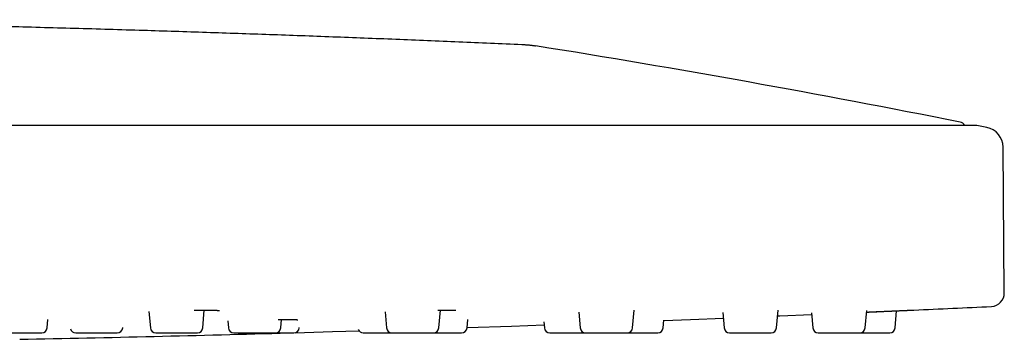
# Model space of a CAD drawing. Header units: millimetres. Extents: x 8 to 953, y 12 to 383.
# Tile 3 of 151: x 206 to 278, y 331 to 355. Entities that reach past the tile are written whole.
import ezdxf

# ---------------------------------------------------------------- set-up
doc = ezdxf.new("R2010")
doc.units = ezdxf.units.MM

msp = doc.modelspace()

# ---------------------------------------------------------------- linework, layer by layer
at = {"color": 7, "linetype": 'Continuous', "lineweight": 30}
for p, q in [((276.401, 347.056), (30.574, 347.056)), ((277.181, 346.905), (276.46, 347.05)), ((278.479, 334.688), (278.385, 345.448)), ((215.339, 333.313), (215.446, 332.092)), ((219.31, 332.092), (219.426, 333.414)), ((232.768, 333.285), (232.873, 332.092)), ((236.737, 332.092), (236.852, 333.413)), ((247.073, 333.257), (247.175, 332.092)), ((251.038, 332.092), (251.154, 333.407)), ((257.702, 333.229), (257.802, 332.092)), ((261.666, 332.092), (261.78, 333.395)), ((264.249, 333.202), (264.346, 332.092)), ((268.21, 332.092), (268.322, 333.379)), ((270.419, 332.092), (270.53, 333.359)), ((207.825, 332.092), (207.879, 332.716)), ((221.16, 332.609), (221.206, 332.092)), ((225.069, 332.092), (225.124, 332.715)), ((238.822, 332.092), (238.876, 332.708)), ((244.488, 332.554), (244.528, 332.092)), ((253.3, 332.092), (253.351, 332.677)), ((209.937, 331.727), (213.004, 331.727)), ((213.402, 332.092), (213.405, 332.122)), ((226.434, 332.092), (226.436, 332.114)), ((233.271, 331.727), (236.338, 331.727))]:
    msp.add_line(p, q, dxfattribs=at)
at = {"color": 7, "linetype": 'Continuous', "lineweight": 30, "flags": 128}
for points in [[(261.743, 332.976), (261.906, 332.983), (264.259, 333.082)], [(238.825, 332.124), (242.105, 332.234), (244.508, 332.317)], [(253.348, 332.641), (255.306, 332.717), (257.739, 332.813)], [(226.136, 331.74), (228.9, 331.818), (230.849, 331.875)]]:
    msp.add_lwpolyline(points, dxfattribs=at)
at = {"color": 7, "linetype": 'Continuous', "lineweight": 30}
for centre, radius, start, end in [((108.761, -489.372), 853.068, 78.747478, 80.886146), ((275.126, 346.807), 0.5, 29.90165, 78.74748), ((276.401, 346.756), 0.3, 78.66278, 90), ((276.885, 345.435), 1.5, 0.5, 78.61337), ((277.479, 334.68), 1, 272.72852, 0.5), ((153.488, 2936.393), 2605.667, 272.602678, 272.72852), ((153.488, 2936.393), 2605.667, 271.150338, 271.586852), ((207.426, 332.127), 0.4, 270, 355), ((209.937, 332.127), 0.4, 193.06937, 270), ((213.004, 332.127), 0.4, 270, 355), ((215.845, 332.127), 0.4, 185, 270), ((218.912, 332.127), 0.4, 270, 355), ((221.604, 332.127), 0.4, 185, 270), ((224.671, 332.127), 0.4, 270, 355), ((226.035, 332.127), 0.4, 270, 355), ((231.16, 332.127), 0.4, 201.0602, 270), ((233.271, 332.127), 0.4, 185, 270), ((236.338, 332.127), 0.4, 270, 355), ((238.423, 332.127), 0.4, 270, 355), ((244.927, 332.127), 0.4, 185, 270), ((247.573, 332.127), 0.4, 185, 270), ((250.64, 332.127), 0.4, 270, 355), ((252.902, 332.127), 0.4, 270, 355), ((258.2, 332.127), 0.4, 185, 270), ((261.267, 332.127), 0.4, 270, 355), ((264.744, 332.127), 0.4, 185, 270), ((267.811, 332.127), 0.4, 270, 355), ((270.021, 332.127), 0.4, 270, 355)]:
    msp.add_arc(centre, radius, start, end, dxfattribs=at)
for points, knots in [([(179.356, 354.86), (181.051, 354.837), (184.44, 354.79), (189.523, 354.705), (194.605, 354.607), (199.688, 354.496), (204.77, 354.372), (209.852, 354.235), (214.792, 354.089), (219.591, 353.936), (224.248, 353.777), (228.905, 353.607), (233.561, 353.425), (238.217, 353.234), (241.321, 353.097), (242.872, 353.029)], [0, 0, 0, 0, 0.080001, 0.160003, 0.240005, 0.320008, 0.40001, 0.480012, 0.560014, 0.633348, 0.706681, 0.780013, 0.853343, 0.926673, 1, 1, 1, 1]), ([(242.872, 353.029), (242.898, 353.028), (242.952, 353.025), (243.038, 353.02), (243.131, 353.014), (243.233, 353.006), (243.341, 352.996), (243.448, 352.985), (243.55, 352.974), (243.645, 352.962), (243.732, 352.95), (243.811, 352.938), (243.861, 352.93), (243.885, 352.926)], [0, 0, 0, 0, 0.076322, 0.159369, 0.251941, 0.35346, 0.460976, 0.570171, 0.670456, 0.764652, 0.850609, 0.928186, 1, 1, 1, 1]), ([(218.686, 333.412), (218.728, 333.412), (218.826, 333.413), (218.975, 333.414), (219.134, 333.414), (219.276, 333.414), (219.4, 333.414), (219.507, 333.413), (219.611, 333.412), (219.712, 333.411), (219.807, 333.41), (219.893, 333.408), (219.975, 333.407), (220.05, 333.405), (220.118, 333.403), (220.177, 333.401), (220.226, 333.399), (220.268, 333.397), (220.299, 333.396), (220.322, 333.395), (220.34, 333.394), (220.359, 333.393), (220.38, 333.391), (220.406, 333.39), (220.434, 333.388), (220.463, 333.386), (220.485, 333.384), (220.502, 333.382), (220.515, 333.381), (220.524, 333.379), (220.532, 333.378), (220.536, 333.378), (220.536, 333.378), (220.536, 333.378)], [0, 0, 0, 0, 0.042818, 0.09891, 0.156262, 0.214887, 0.257431, 0.300501, 0.344106, 0.388253, 0.432229, 0.473706, 0.512515, 0.554428, 0.592725, 0.62741, 0.658486, 0.685954, 0.709816, 0.723825, 0.736851, 0.751951, 0.769516, 0.789544, 0.819065, 0.849881, 0.881587, 0.903178, 0.923685, 0.943089, 0.962669, 0.984422, 1, 1, 1, 1]), ([(236.667, 333.412), (236.689, 333.412), (236.748, 333.413), (236.847, 333.413), (236.96, 333.414), (237.067, 333.414), (237.163, 333.414), (237.252, 333.414), (237.338, 333.413), (237.423, 333.413), (237.505, 333.412), (237.584, 333.411), (237.657, 333.409), (237.718, 333.407), (237.767, 333.406), (237.807, 333.404), (237.842, 333.403), (237.874, 333.401), (237.9, 333.4), (237.923, 333.398), (237.941, 333.397), (237.955, 333.396), (237.966, 333.395), (237.974, 333.394), (237.98, 333.393), (237.981, 333.393), (237.982, 333.393)], [0, 0, 0, 0, 0.029683, 0.081681, 0.140312, 0.194823, 0.245202, 0.293287, 0.343355, 0.395565, 0.449913, 0.506374, 0.563117, 0.618983, 0.658356, 0.697286, 0.735576, 0.77192, 0.806085, 0.838209, 0.871832, 0.89719, 0.923761, 0.950215, 0.976379, 1, 1, 1, 1]), ([(268.312, 333.26), (268.315, 333.26), (268.38, 333.263), (268.508, 333.269), (268.694, 333.277), (268.878, 333.285), (269.061, 333.293), (269.242, 333.301), (269.42, 333.309), (269.598, 333.317), (269.771, 333.324), (269.94, 333.332), (270.104, 333.339), (270.264, 333.346), (270.419, 333.353), (270.567, 333.36), (270.709, 333.366), (270.843, 333.372), (270.97, 333.377), (271.089, 333.383), (271.201, 333.388), (271.305, 333.392), (271.399, 333.396), (271.484, 333.4), (271.56, 333.404), (271.626, 333.406), (271.682, 333.409), (271.728, 333.411), (271.765, 333.413), (271.791, 333.414), (271.807, 333.414), (271.809, 333.415), (271.81, 333.415)], [0, 0, 0, 0, 0.001767, 0.036563, 0.071106, 0.105423, 0.139624, 0.173817, 0.208112, 0.24262, 0.277446, 0.311581, 0.345846, 0.380348, 0.41501, 0.449461, 0.483839, 0.518252, 0.552355, 0.586646, 0.621234, 0.655971, 0.690406, 0.724716, 0.75901, 0.793227, 0.827574, 0.862162, 0.89683, 0.931265, 0.965705, 1, 1, 1, 1]), ([(268.312, 333.263), (268.331, 333.264), (268.392, 333.266), (268.494, 333.271), (268.622, 333.277), (268.754, 333.283), (268.893, 333.289), (269.039, 333.296), (269.19, 333.302), (269.347, 333.309), (269.498, 333.315), (269.642, 333.321), (269.778, 333.327), (269.916, 333.333), (270.056, 333.339), (270.192, 333.344), (270.32, 333.35), (270.437, 333.355), (270.542, 333.359), (270.636, 333.363), (270.717, 333.367), (270.788, 333.37), (270.85, 333.372), (270.909, 333.375), (270.968, 333.377), (271.028, 333.38), (271.092, 333.383), (271.161, 333.386), (271.232, 333.389), (271.302, 333.392), (271.37, 333.395), (271.434, 333.398), (271.495, 333.401), (271.554, 333.403), (271.61, 333.406), (271.658, 333.408), (271.699, 333.41), (271.731, 333.411), (271.758, 333.413), (271.777, 333.413), (271.787, 333.414), (271.786, 333.414), (271.786, 333.414)], [0, 0, 0, 0, 0.010827, 0.034216, 0.058041, 0.083107, 0.109503, 0.13724, 0.166333, 0.196795, 0.228641, 0.255125, 0.282514, 0.310815, 0.340039, 0.369834, 0.39807, 0.424388, 0.448779, 0.471232, 0.49174, 0.509116, 0.5248, 0.540306, 0.556609, 0.573708, 0.591603, 0.613714, 0.636928, 0.661246, 0.686688, 0.71138, 0.737854, 0.766111, 0.796148, 0.827968, 0.855849, 0.884973, 0.915345, 0.946976, 0.979877, 1, 1, 1, 1]), ([(271.773, 333.413), (271.782, 333.414), (271.797, 333.414), (271.805, 333.414), (271.809, 333.415)], [0, 0, 0, 0, 0.596725, 1, 1, 1, 1]), ([(224.886, 332.713), (224.92, 332.714), (224.986, 332.714), (225.079, 332.715), (225.162, 332.716), (225.236, 332.716), (225.304, 332.716), (225.36, 332.716), (225.408, 332.716), (225.447, 332.716), (225.485, 332.716), (225.52, 332.716), (225.548, 332.716), (225.57, 332.716), (225.588, 332.716), (225.607, 332.716), (225.63, 332.716), (225.657, 332.716), (225.688, 332.716), (225.725, 332.716), (225.767, 332.715), (225.813, 332.715), (225.863, 332.714), (225.913, 332.713), (225.964, 332.713), (226.013, 332.712), (226.057, 332.711), (226.095, 332.71), (226.126, 332.709), (226.15, 332.708), (226.169, 332.707), (226.183, 332.707), (226.198, 332.706), (226.213, 332.705), (226.232, 332.704), (226.252, 332.703), (226.273, 332.702), (226.292, 332.701), (226.306, 332.7), (226.317, 332.699), (226.324, 332.698), (226.327, 332.698), (226.326, 332.698), (226.326, 332.698)], [0, 0, 0, 0, 0.0418729, 0.0835567, 0.1197553, 0.1524342, 0.1831099, 0.213961, 0.2334521, 0.2530192, 0.2726624, 0.2911617, 0.3063651, 0.317294, 0.3257898, 0.3357599, 0.3483591, 0.3635853, 0.3814358, 0.4019078, 0.4274514, 0.4561599, 0.48803, 0.5227008, 0.5561187, 0.5951953, 0.6304094, 0.6617662, 0.6892695, 0.7129219, 0.7288058, 0.7426453, 0.7576576, 0.7746535, 0.7936316, 0.822848, 0.852595, 0.8830462, 0.9158814, 0.9440928, 0.9731807, 0.9998688, 1, 1, 1, 1]), ([(204.359, 331.727), (204.359, 331.727), (204.36, 331.727), (204.364, 331.727), (204.374, 331.727), (204.395, 331.727), (204.425, 331.727), (204.463, 331.727), (204.505, 331.727), (204.548, 331.727), (204.59, 331.727), (204.635, 331.727), (204.684, 331.727), (204.737, 331.727), (204.793, 331.727), (204.858, 331.727), (204.932, 331.727), (205.015, 331.727), (205.102, 331.727), (205.193, 331.727), (205.288, 331.727), (205.386, 331.727), (205.486, 331.727), (205.587, 331.727), (205.676, 331.727), (205.752, 331.727), (205.814, 331.727), (205.877, 331.727), (205.94, 331.727), (206.02, 331.727), (206.118, 331.727), (206.232, 331.727), (206.343, 331.727), (206.452, 331.727), (206.548, 331.727), (206.632, 331.727), (206.703, 331.727), (206.772, 331.727), (206.838, 331.727), (206.902, 331.727), (206.962, 331.727), (207.025, 331.727), (207.089, 331.727), (207.152, 331.727), (207.208, 331.727), (207.259, 331.727), (207.303, 331.727), (207.341, 331.727), (207.373, 331.727), (207.397, 331.727), (207.412, 331.727), (207.42, 331.727), (207.425, 331.727), (207.426, 331.727), (207.426, 331.727), (207.426, 331.727)], [0, 0, 0, 0, 0.009714, 0.022868, 0.046967, 0.070876, 0.094734, 0.118679, 0.142847, 0.160088, 0.177213, 0.19427, 0.211311, 0.228387, 0.245547, 0.262841, 0.284648, 0.306264, 0.32779, 0.349329, 0.370982, 0.39285, 0.414658, 0.436274, 0.4578, 0.470716, 0.48366, 0.496652, 0.509714, 0.522868, 0.546967, 0.570876, 0.594734, 0.618679, 0.642847, 0.660088, 0.677213, 0.69427, 0.711311, 0.728387, 0.745547, 0.762841, 0.784648, 0.806264, 0.82779, 0.849329, 0.870982, 0.89285, 0.914658, 0.936274, 0.9578, 0.970716, 0.98366, 0.996652, 1, 1, 1, 1]), ([(215.845, 331.727), (215.845, 331.727), (215.844, 331.727), (215.846, 331.727), (215.85, 331.727), (215.857, 331.727), (215.867, 331.727), (215.882, 331.727), (215.906, 331.727), (215.943, 331.727), (215.988, 331.727), (216.041, 331.727), (216.096, 331.727), (216.15, 331.727), (216.202, 331.727), (216.256, 331.727), (216.314, 331.727), (216.375, 331.727), (216.439, 331.727), (216.512, 331.727), (216.594, 331.727), (216.685, 331.727), (216.779, 331.727), (216.876, 331.727), (216.976, 331.727), (217.079, 331.727), (217.182, 331.727), (217.286, 331.727), (217.376, 331.727), (217.452, 331.727), (217.514, 331.727), (217.577, 331.727), (217.639, 331.727), (217.718, 331.727), (217.814, 331.727), (217.923, 331.727), (218.029, 331.727), (218.132, 331.727), (218.221, 331.727), (218.298, 331.727), (218.363, 331.727), (218.425, 331.727), (218.483, 331.727), (218.539, 331.727), (218.591, 331.727), (218.644, 331.727), (218.697, 331.727), (218.748, 331.727), (218.791, 331.727), (218.829, 331.727), (218.859, 331.727), (218.883, 331.727), (218.9, 331.727), (218.91, 331.727), (218.911, 331.727), (218.912, 331.727)], [0, 0, 0, 0, 0.002451, 0.015367, 0.028311, 0.041303, 0.054365, 0.067519, 0.091618, 0.115527, 0.139385, 0.16333, 0.187498, 0.204739, 0.221863, 0.238921, 0.255962, 0.273038, 0.290198, 0.307492, 0.329299, 0.350915, 0.372441, 0.39398, 0.415633, 0.437501, 0.459308, 0.480925, 0.502451, 0.515367, 0.528311, 0.541303, 0.554365, 0.567519, 0.591618, 0.615527, 0.639385, 0.66333, 0.687498, 0.704739, 0.721863, 0.738921, 0.755962, 0.773038, 0.790198, 0.807492, 0.829299, 0.850915, 0.872441, 0.89398, 0.915633, 0.937501, 0.959308, 0.980925, 1, 1, 1, 1]), ([(221.605, 331.727), (221.604, 331.727), (221.604, 331.727), (221.608, 331.727), (221.617, 331.727), (221.626, 331.727), (221.639, 331.727), (221.653, 331.727), (221.675, 331.727), (221.707, 331.727), (221.753, 331.727), (221.807, 331.727), (221.868, 331.727), (221.931, 331.727), (221.991, 331.727), (222.048, 331.727), (222.107, 331.727), (222.17, 331.727), (222.235, 331.727), (222.303, 331.727), (222.381, 331.727), (222.467, 331.727), (222.562, 331.727), (222.66, 331.727), (222.76, 331.727), (222.862, 331.727), (222.966, 331.727), (223.07, 331.727), (223.175, 331.727), (223.265, 331.727), (223.34, 331.727), (223.402, 331.727), (223.463, 331.727), (223.524, 331.727), (223.602, 331.727), (223.695, 331.727), (223.801, 331.727), (223.903, 331.727), (224.001, 331.727), (224.086, 331.727), (224.158, 331.727), (224.218, 331.727), (224.275, 331.727), (224.328, 331.727), (224.378, 331.727), (224.425, 331.727), (224.472, 331.727), (224.518, 331.727), (224.561, 331.727), (224.596, 331.727), (224.625, 331.727), (224.647, 331.727), (224.662, 331.727), (224.67, 331.727), (224.67, 331.727), (224.67, 331.727)], [0, 0, 0, 0, 0.007711, 0.029237, 0.042154, 0.055097, 0.068089, 0.081151, 0.094305, 0.118404, 0.142313, 0.166171, 0.190116, 0.214285, 0.231526, 0.24865, 0.265707, 0.282749, 0.299824, 0.316984, 0.334278, 0.356086, 0.377702, 0.399228, 0.420766, 0.442419, 0.464288, 0.486095, 0.507711, 0.529237, 0.542154, 0.555097, 0.568089, 0.581151, 0.594305, 0.618404, 0.642313, 0.666171, 0.690116, 0.714285, 0.731526, 0.74865, 0.765707, 0.782749, 0.799824, 0.816984, 0.834278, 0.856086, 0.877702, 0.899228, 0.920766, 0.942419, 0.964288, 0.986095, 1, 1, 1, 1]), ([(224.674, 331.727), (224.68, 331.727), (224.721, 331.727), (224.796, 331.727), (224.899, 331.727), (224.999, 331.727), (225.097, 331.727), (225.179, 331.727), (225.246, 331.727), (225.3, 331.727), (225.352, 331.727), (225.404, 331.727), (225.468, 331.727), (225.543, 331.727), (225.625, 331.727), (225.7, 331.727), (225.769, 331.727), (225.825, 331.727), (225.87, 331.727), (225.905, 331.727), (225.937, 331.727), (225.964, 331.727), (225.986, 331.727), (226.005, 331.727), (226.021, 331.727), (226.031, 331.727), (226.036, 331.727), (226.035, 331.727), (226.035, 331.727)], [0, 0, 0, 0, 0.008582, 0.055231, 0.102343, 0.149324, 0.195893, 0.242268, 0.270096, 0.297981, 0.32597, 0.354111, 0.382449, 0.434367, 0.485877, 0.537276, 0.588862, 0.640931, 0.678074, 0.714966, 0.751714, 0.788427, 0.825215, 0.862184, 0.899442, 0.946423, 0.992992, 1, 1, 1, 1]), ([(231.16, 331.727), (231.16, 331.727), (231.159, 331.727), (231.162, 331.727), (231.17, 331.727), (231.184, 331.727), (231.207, 331.727), (231.236, 331.727), (231.272, 331.727), (231.315, 331.727), (231.364, 331.727), (231.42, 331.727), (231.481, 331.727), (231.538, 331.727), (231.59, 331.727), (231.634, 331.727), (231.681, 331.727), (231.729, 331.727), (231.793, 331.727), (231.874, 331.727), (231.974, 331.727), (232.077, 331.727), (232.185, 331.727), (232.286, 331.727), (232.377, 331.727), (232.458, 331.727), (232.54, 331.727), (232.622, 331.727), (232.704, 331.727), (232.787, 331.727), (232.877, 331.727), (232.973, 331.727), (233.075, 331.727), (233.174, 331.727), (233.237, 331.727), (233.268, 331.727)], [0, 0, 0, 0, 0.003576, 0.03114, 0.058911, 0.093958, 0.128698, 0.163294, 0.197909, 0.232709, 0.267854, 0.302901, 0.337641, 0.372236, 0.392995, 0.413797, 0.434677, 0.45567, 0.47681, 0.51554, 0.553966, 0.592308, 0.630791, 0.669633, 0.697342, 0.724863, 0.752277, 0.779664, 0.807107, 0.834686, 0.86248, 0.897527, 0.932267, 0.966862, 1, 1, 1, 1]), ([(236.342, 331.727), (236.349, 331.727), (236.382, 331.727), (236.449, 331.727), (236.543, 331.727), (236.645, 331.727), (236.749, 331.727), (236.852, 331.727), (236.957, 331.727), (237.062, 331.727), (237.165, 331.727), (237.267, 331.727), (237.354, 331.727), (237.426, 331.727), (237.484, 331.727), (237.541, 331.727), (237.597, 331.727), (237.668, 331.727), (237.752, 331.727), (237.845, 331.727), (237.932, 331.727), (238.014, 331.727), (238.083, 331.727), (238.139, 331.727), (238.186, 331.727), (238.228, 331.727), (238.266, 331.727), (238.3, 331.727), (238.331, 331.727), (238.36, 331.727), (238.385, 331.727), (238.405, 331.727), (238.418, 331.727), (238.424, 331.727), (238.423, 331.727), (238.423, 331.727)], [0, 0, 0, 0, 0.007798, 0.035855, 0.071233, 0.106302, 0.141224, 0.176167, 0.211295, 0.246773, 0.282151, 0.317219, 0.352142, 0.373097, 0.394095, 0.415172, 0.436363, 0.457703, 0.4968, 0.535588, 0.574294, 0.61314, 0.65235, 0.68032, 0.708101, 0.735774, 0.76342, 0.791122, 0.818962, 0.847019, 0.882397, 0.917465, 0.952388, 0.98733, 1, 1, 1, 1]), ([(244.927, 331.727), (244.927, 331.727), (244.928, 331.727), (244.939, 331.727), (244.956, 331.727), (244.98, 331.727), (245.011, 331.727), (245.049, 331.727), (245.094, 331.727), (245.137, 331.727), (245.178, 331.727), (245.213, 331.727), (245.251, 331.727), (245.291, 331.727), (245.344, 331.727), (245.413, 331.727), (245.501, 331.727), (245.593, 331.727), (245.691, 331.727), (245.784, 331.727), (245.87, 331.727), (245.947, 331.727), (246.025, 331.727), (246.105, 331.727), (246.185, 331.727), (246.267, 331.727), (246.357, 331.727), (246.455, 331.727), (246.559, 331.727), (246.662, 331.727), (246.765, 331.727), (246.867, 331.727), (246.967, 331.727), (247.065, 331.727), (247.159, 331.727), (247.238, 331.727), (247.302, 331.727), (247.354, 331.727), (247.404, 331.727), (247.453, 331.727), (247.509, 331.727), (247.547, 331.727), (247.57, 331.727)], [0, 0, 0, 0, 0.027133, 0.055546, 0.083975, 0.112554, 0.141418, 0.170202, 0.198733, 0.227145, 0.244194, 0.261278, 0.278426, 0.295666, 0.313028, 0.344836, 0.376394, 0.407884, 0.439489, 0.471389, 0.494145, 0.516748, 0.539262, 0.561755, 0.584293, 0.606942, 0.629769, 0.658552, 0.687083, 0.715495, 0.743924, 0.772504, 0.801368, 0.830151, 0.858682, 0.887095, 0.904143, 0.921227, 0.938375, 0.955616, 0.972978, 1, 1, 1, 1]), ([(247.573, 331.727), (247.573, 331.727), (247.574, 331.727), (247.584, 331.727), (247.601, 331.727), (247.625, 331.727), (247.656, 331.727), (247.688, 331.727), (247.719, 331.727), (247.747, 331.727), (247.777, 331.727), (247.81, 331.727), (247.854, 331.727), (247.913, 331.727), (247.989, 331.727), (248.071, 331.727), (248.16, 331.727), (248.245, 331.727), (248.324, 331.727), (248.396, 331.727), (248.47, 331.727), (248.546, 331.727), (248.624, 331.727), (248.703, 331.727), (248.791, 331.727), (248.887, 331.727), (248.99, 331.727), (249.094, 331.727), (249.198, 331.727), (249.302, 331.727), (249.406, 331.727), (249.508, 331.727), (249.608, 331.727), (249.692, 331.727), (249.761, 331.727), (249.817, 331.727), (249.872, 331.727), (249.926, 331.727), (249.993, 331.727), (250.072, 331.727), (250.159, 331.727), (250.24, 331.727), (250.315, 331.727), (250.376, 331.727), (250.426, 331.727), (250.467, 331.727), (250.503, 331.727), (250.535, 331.727), (250.563, 331.727), (250.587, 331.727), (250.608, 331.727), (250.626, 331.727), (250.637, 331.727), (250.641, 331.727), (250.64, 331.727), (250.64, 331.727)], [0, 0, 0, 0, 0.018976, 0.040629, 0.062498, 0.084305, 0.105921, 0.127447, 0.140364, 0.153307, 0.166299, 0.179361, 0.192515, 0.216614, 0.240523, 0.264381, 0.288326, 0.312495, 0.329735, 0.34686, 0.363917, 0.380958, 0.398034, 0.415194, 0.432488, 0.454295, 0.475911, 0.497438, 0.518976, 0.540629, 0.562498, 0.584305, 0.605921, 0.627447, 0.640364, 0.653307, 0.666299, 0.679361, 0.692515, 0.716614, 0.740523, 0.764381, 0.788326, 0.812495, 0.829735, 0.84686, 0.863917, 0.880958, 0.898034, 0.915194, 0.932488, 0.954295, 0.975911, 0.997438, 1, 1, 1, 1]), ([(250.643, 331.727), (250.662, 331.727), (250.715, 331.727), (250.805, 331.727), (250.914, 331.727), (251.016, 331.727), (251.108, 331.727), (251.19, 331.727), (251.272, 331.727), (251.354, 331.727), (251.436, 331.727), (251.519, 331.727), (251.609, 331.727), (251.704, 331.727), (251.805, 331.727), (251.904, 331.727), (252, 331.727), (252.094, 331.727), (252.185, 331.727), (252.272, 331.727), (252.354, 331.727), (252.421, 331.727), (252.475, 331.727), (252.517, 331.727), (252.557, 331.727), (252.596, 331.727), (252.643, 331.727), (252.696, 331.727), (252.75, 331.727), (252.796, 331.727), (252.835, 331.727), (252.862, 331.727), (252.88, 331.727), (252.892, 331.727), (252.899, 331.727), (252.902, 331.727), (252.902, 331.727), (252.902, 331.727)], [0, 0, 0, 0, 0.020424, 0.056787, 0.093282, 0.13012, 0.156397, 0.182497, 0.208496, 0.234469, 0.260495, 0.28665, 0.313009, 0.346246, 0.379192, 0.412002, 0.44483, 0.477832, 0.511163, 0.5444, 0.577347, 0.610156, 0.629843, 0.649571, 0.669372, 0.689281, 0.70933, 0.74606, 0.782502, 0.818865, 0.85536, 0.892198, 0.918475, 0.944575, 0.970574, 0.996547, 1, 1, 1, 1]), ([(258.201, 331.727), (258.201, 331.727), (258.201, 331.727), (258.21, 331.727), (258.226, 331.727), (258.249, 331.727), (258.279, 331.727), (258.316, 331.727), (258.359, 331.727), (258.409, 331.727), (258.457, 331.727), (258.501, 331.727), (258.539, 331.727), (258.579, 331.727), (258.622, 331.727), (258.679, 331.727), (258.752, 331.727), (258.843, 331.727), (258.939, 331.727), (259.041, 331.727), (259.136, 331.727), (259.224, 331.727), (259.303, 331.727), (259.382, 331.727), (259.463, 331.727), (259.544, 331.727), (259.626, 331.727), (259.717, 331.727), (259.814, 331.727), (259.918, 331.727), (260.021, 331.727), (260.122, 331.727), (260.223, 331.727), (260.321, 331.727), (260.416, 331.727), (260.508, 331.727), (260.585, 331.727), (260.647, 331.727), (260.696, 331.727), (260.744, 331.727), (260.79, 331.727), (260.848, 331.727), (260.914, 331.727), (260.984, 331.727), (261.047, 331.727), (261.103, 331.727), (261.147, 331.727), (261.181, 331.727), (261.206, 331.727), (261.227, 331.727), (261.244, 331.727), (261.256, 331.727), (261.264, 331.727), (261.268, 331.727), (261.267, 331.727), (261.267, 331.727)], [0, 0, 0, 0, 0.016798, 0.038414, 0.05994, 0.081479, 0.103132, 0.125, 0.146807, 0.168423, 0.18995, 0.202866, 0.21581, 0.228802, 0.241864, 0.255018, 0.279117, 0.303026, 0.326884, 0.350828, 0.374997, 0.392238, 0.409362, 0.42642, 0.443461, 0.460537, 0.477697, 0.494991, 0.516798, 0.538414, 0.55994, 0.581479, 0.603132, 0.625, 0.646807, 0.668423, 0.68995, 0.702866, 0.71581, 0.728802, 0.741864, 0.755018, 0.779117, 0.803026, 0.826884, 0.850828, 0.874997, 0.892238, 0.909362, 0.92642, 0.943461, 0.960537, 0.977697, 0.994991, 1, 1, 1, 1]), ([(264.745, 331.727), (264.745, 331.727), (264.744, 331.727), (264.748, 331.727), (264.756, 331.727), (264.77, 331.727), (264.79, 331.727), (264.819, 331.727), (264.855, 331.727), (264.897, 331.727), (264.946, 331.727), (265.002, 331.727), (265.063, 331.727), (265.129, 331.727), (265.191, 331.727), (265.247, 331.727), (265.294, 331.727), (265.343, 331.727), (265.393, 331.727), (265.46, 331.727), (265.545, 331.727), (265.648, 331.727), (265.755, 331.727), (265.865, 331.727), (265.968, 331.727), (266.06, 331.727), (266.142, 331.727), (266.224, 331.727), (266.307, 331.727), (266.389, 331.727), (266.471, 331.727), (266.561, 331.727), (266.656, 331.727), (266.756, 331.727), (266.854, 331.727), (266.949, 331.727), (267.041, 331.727), (267.13, 331.727), (267.216, 331.727), (267.296, 331.727), (267.362, 331.727), (267.414, 331.727), (267.455, 331.727), (267.494, 331.727), (267.531, 331.727), (267.576, 331.727), (267.627, 331.727), (267.678, 331.727), (267.721, 331.727), (267.756, 331.727), (267.781, 331.727), (267.797, 331.727), (267.806, 331.727), (267.811, 331.727), (267.811, 331.727), (267.811, 331.727)], [0, 0, 0, 0, 0.005989, 0.02306, 0.04021, 0.057491, 0.079298, 0.100914, 0.12244, 0.143979, 0.165632, 0.1875, 0.209307, 0.230923, 0.252449, 0.265366, 0.278309, 0.291301, 0.304364, 0.317517, 0.341616, 0.365526, 0.389384, 0.413328, 0.437497, 0.454738, 0.471862, 0.48892, 0.505961, 0.523037, 0.540197, 0.557491, 0.579298, 0.600914, 0.62244, 0.643979, 0.665632, 0.6875, 0.709307, 0.730923, 0.75245, 0.765366, 0.77831, 0.791302, 0.804364, 0.817518, 0.841617, 0.865526, 0.889384, 0.913328, 0.937497, 0.954738, 0.971862, 0.98892, 1, 1, 1, 1]), ([(267.814, 331.727), (267.831, 331.727), (267.867, 331.727), (267.939, 331.727), (268.032, 331.727), (268.143, 331.727), (268.256, 331.727), (268.371, 331.727), (268.476, 331.727), (268.57, 331.727), (268.653, 331.727), (268.734, 331.727), (268.815, 331.727), (268.895, 331.727), (268.974, 331.727), (269.059, 331.727), (269.149, 331.727), (269.241, 331.727), (269.33, 331.727), (269.415, 331.727), (269.496, 331.727), (269.573, 331.727), (269.644, 331.727), (269.71, 331.727), (269.762, 331.727), (269.803, 331.727), (269.834, 331.727), (269.863, 331.727), (269.889, 331.727), (269.921, 331.727), (269.953, 331.727), (269.984, 331.727), (270.005, 331.727), (270.019, 331.727), (270.02, 331.727), (270.021, 331.727)], [0, 0, 0, 0, 0.017908, 0.038312, 0.075693, 0.11278, 0.149787, 0.18693, 0.224419, 0.251163, 0.277725, 0.304184, 0.330618, 0.357105, 0.383723, 0.410549, 0.444375, 0.477905, 0.511296, 0.544706, 0.578293, 0.612214, 0.646041, 0.679571, 0.712961, 0.732997, 0.753074, 0.773227, 0.793488, 0.813892, 0.851273, 0.888361, 0.925368, 0.96251, 1, 1, 1, 1])]:
    msp.add_open_spline(points, degree=3, knots=knots, dxfattribs=at)

doc.saveas('drawing.dxf')
